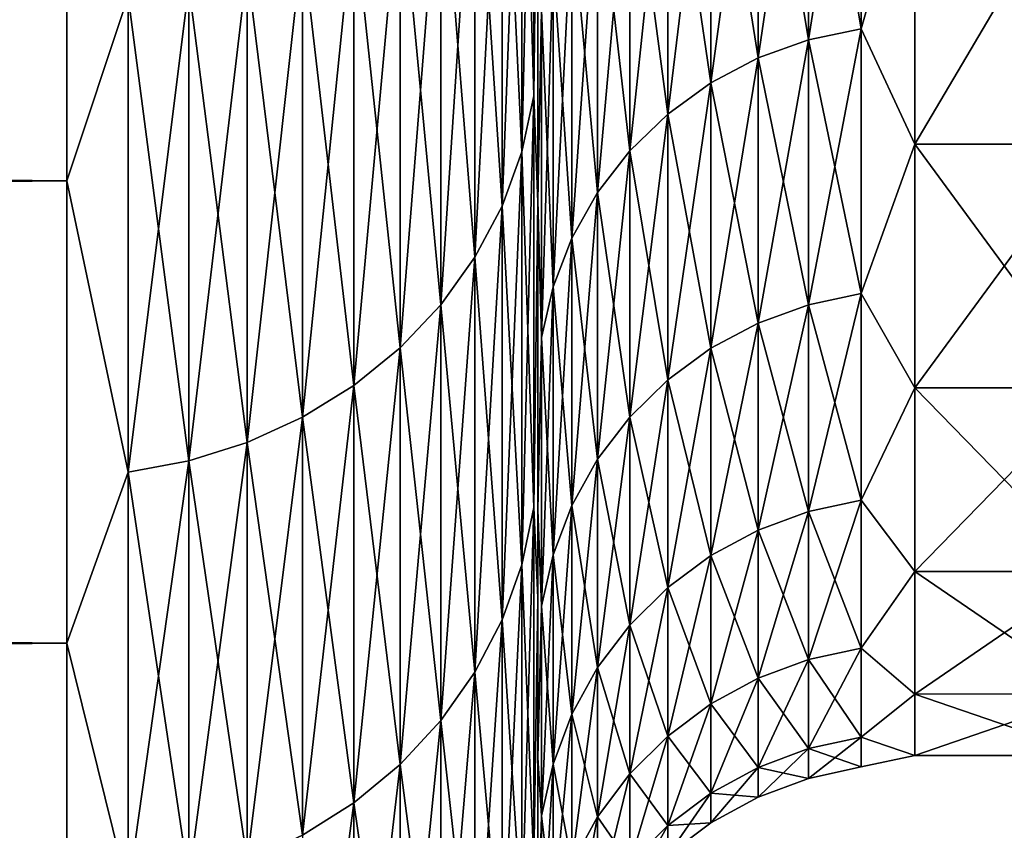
# Model space of a CAD drawing. Header units: metres. Extents: x -2 to 102, y -85 to 102.
# Tile 63 of 256: x 64.33 to 65.375, y -23.071 to -22.211. Entities that reach past the tile are written whole.
import ezdxf

# ---------------------------------------------------------------- set-up
doc = ezdxf.new("R2010")
doc.units = ezdxf.units.M
doc.layers.add('solid_21064300', color=7, linetype='CONTINUOUS')

msp = doc.modelspace()

# ---------------------------------------------------------------- linework, layer by layer
at = {"layer": 'solid_21064300'}
for points in [[(64.875809, -21.795376, 10.201336), (64.863113, -21.853546, 10.228562), (64.863113, -22.351124, 9.090007)], [(64.875809, -22.29163, 9.065811), (64.875809, -21.795376, 10.201336), (64.863113, -22.351124, 9.090007)], [(64.875809, -21.795376, -10.201336), (64.875809, -22.29163, -9.065811), (64.863113, -21.853546, -10.228562)], [(64.875809, -21.795376, -10.201336), (64.879997, -21.92341, -9.765451), (64.875809, -22.29163, -9.065811)], [(64.875809, -22.29163, 9.065811), (64.879997, -21.923412, 9.76545), (64.875809, -21.795376, 10.201336)], [(10.5, -22.381908, 9.964907), (64.379997, -22.381865, 9.965048), (64.379997, -21.82966, 11.122767)], [(10.5, -21.82966, 11.122767), (10.5, -22.381908, 9.964907), (64.379997, -21.82966, 11.122767)], [(10.5, -21.82966, -11.122767), (64.379997, -21.82966, -11.122767), (64.379997, -22.381865, -9.965048)], [(10.5, -22.381908, -9.964907), (10.5, -21.82966, -11.122767), (64.379997, -22.381865, -9.965048)], [(64.445267, -22.185831, 10.384089), (64.379997, -21.82966, 11.122767), (64.379997, -22.381865, 9.965048)], [(64.445267, -22.185831, -10.384089), (64.379997, -22.381865, -9.965048), (64.379997, -21.82966, -11.122767)], [(64.863113, -21.853546, 10.228562), (64.84214, -21.909716, 10.254853), (64.84214, -22.408571, 9.113371)], [(64.863113, -22.351124, 9.090007), (64.863113, -21.853546, 10.228562), (64.84214, -22.408571, 9.113371)], [(64.863113, -21.853546, -10.228562), (64.863113, -22.351124, -9.090007), (64.84214, -21.909716, -10.254853)], [(64.875809, -22.29163, -9.065811), (64.863113, -22.351124, -9.090007), (64.863113, -21.853546, -10.228562)], [(65.223076, -21.878172, 7.108649), (65.167252, -21.889725, 7.112403), (65.167252, -22.23196, 5.957036)], [(65.223076, -22.220226, 5.953892), (65.223076, -21.878172, 7.108649), (65.167252, -22.23196, 5.957036)], [(65.223076, -21.878172, -7.108649), (65.223076, -22.220226, -5.953892), (65.167252, -21.889725, -7.112403)], [(65.223076, -21.878172, -7.108649), (65.279999, -22.020706, -6.639915), (65.223076, -22.220226, -5.953892)], [(65.223076, -22.220226, 5.953892), (65.279999, -22.020706, 6.639915), (65.223076, -21.878172, 7.108649)], [(65.167252, -21.889725, 7.112403), (65.113731, -21.908724, 7.118576), (65.113731, -22.251255, 5.962206)], [(65.167252, -22.23196, 5.957036), (65.167252, -21.889725, 7.112403), (65.113731, -22.251255, 5.962206)], [(65.167252, -21.889725, -7.112403), (65.167252, -22.23196, -5.957036), (65.113731, -21.908724, -7.118576)], [(65.223076, -22.220226, -5.953892), (65.167252, -22.23196, -5.957036), (65.167252, -21.889725, -7.112403)], [(64.84214, -21.909716, 10.254853), (64.81324, -21.962921, 10.279756), (64.81324, -22.462988, 9.135502)], [(64.84214, -22.408571, 9.113371), (64.84214, -21.909716, 10.254853), (64.81324, -22.462988, 9.135502)], [(64.84214, -21.909716, -10.254853), (64.84214, -22.408571, -9.113371), (64.81324, -21.962921, -10.279756)], [(64.863113, -22.351124, -9.090007), (64.84214, -22.408571, -9.113371), (64.84214, -21.909716, -10.254853)], [(65.113731, -21.908724, 7.118576), (65.063599, -21.934778, 7.127042), (65.063599, -22.277718, 5.969296)], [(65.113731, -22.251255, 5.962206), (65.113731, -21.908724, 7.118576), (65.063599, -22.277718, 5.969296)], [(65.113731, -21.908724, -7.118576), (65.113731, -22.251255, -5.962206), (65.063599, -21.934778, -7.127042)], [(65.167252, -22.23196, -5.957036), (65.113731, -22.251255, -5.962206), (65.113731, -21.908724, -7.118576)], [(64.875809, -22.29163, -9.065811), (64.879997, -21.92341, -9.765451), (64.879997, -22.404572, -8.604178)], [(64.875809, -22.29163, 9.065811), (64.879997, -22.404573, 8.604177), (64.879997, -21.923412, 9.76545)], [(64.879997, -22.402716, -6.758481), (64.879997, -22.404572, -8.604178), (64.879997, -21.92341, -9.765451)], [(64.879997, -22.011343, -7.940942), (64.879997, -22.402716, -6.758481), (64.879997, -21.92341, -9.765451)], [(64.879997, -22.011343, 7.940941), (64.879997, -21.923412, 9.76545), (64.879997, -22.404573, 8.604177)], [(65.063599, -21.934778, 7.127042), (65.017883, -21.967361, 7.137628), (65.017883, -22.31081, 5.978163)], [(65.063599, -22.277718, 5.969296), (65.063599, -21.934778, 7.127042), (65.017883, -22.31081, 5.978163)], [(65.063599, -21.934778, -7.127042), (65.063599, -22.277718, -5.969296), (65.017883, -21.967361, -7.137628)], [(65.113731, -22.251255, -5.962206), (65.063599, -22.277718, -5.969296), (65.063599, -21.934778, -7.127042)], [(64.81324, -21.962921, 10.279756), (64.776917, -22.012251, 10.302845), (64.776917, -22.513441, 9.156021)], [(64.81324, -22.462988, 9.135502), (64.81324, -21.962921, 10.279756), (64.776917, -22.513441, 9.156021)], [(64.81324, -21.962921, -10.279756), (64.81324, -22.462988, -9.135502), (64.776917, -22.012251, -10.302845)], [(64.84214, -22.408571, -9.113371), (64.81324, -22.462988, -9.135502), (64.81324, -21.962921, -10.279756)], [(65.017883, -21.967361, 7.137628), (64.977516, -22.005804, 7.150119), (64.977516, -22.349854, 5.988626)], [(65.017883, -22.31081, 5.978163), (65.017883, -21.967361, 7.137628), (64.977516, -22.349854, 5.988626)], [(65.017883, -21.967361, -7.137628), (65.017883, -22.31081, -5.978163), (64.977516, -22.005804, -7.150119)], [(65.063599, -22.277718, -5.969296), (65.017883, -22.31081, -5.978163), (65.017883, -21.967361, -7.137628)], [(64.977516, -22.005804, 7.150119), (64.943314, -22.049324, 7.16426), (64.943314, -22.394054, 6.000469)], [(64.977516, -22.349854, 5.988626), (64.977516, -22.005804, 7.150119), (64.943314, -22.394054, 6.000469)], [(64.977516, -22.005804, -7.150119), (64.977516, -22.349854, -5.988626), (64.943314, -22.049324, -7.16426)], [(65.017883, -22.31081, -5.978163), (64.977516, -22.349854, -5.988626), (64.977516, -22.005804, -7.150119)], [(64.776917, -22.012251, 10.302845), (64.733788, -22.056858, 10.323724), (64.733788, -22.559065, 9.174576)], [(64.776917, -22.513441, 9.156021), (64.776917, -22.012251, 10.302845), (64.733788, -22.559065, 9.174576)], [(64.776917, -22.012251, -10.302845), (64.776917, -22.513441, -9.156021), (64.733788, -22.056858, -10.323724)], [(64.81324, -22.462988, -9.135502), (64.776917, -22.513441, -9.156021), (64.776917, -22.012251, -10.302845)], [(64.879997, -22.402716, 6.758481), (64.879997, -22.011343, 7.940941), (64.879997, -22.404573, 8.604177)], [(64.883995, -22.201067, 7.213564), (64.879997, -22.011343, 7.940941), (64.879997, -22.402716, 6.758481)], [(64.883995, -22.201067, -7.213564), (64.879997, -22.402716, -6.758481), (64.879997, -22.011343, -7.940942)], [(65.223076, -22.220226, -5.953892), (65.279999, -22.020706, -6.639915), (65.279999, -22.342888, -5.458514)], [(65.223076, -22.220226, 5.953892), (65.279999, -22.342888, 5.458514), (65.279999, -22.020706, 6.639915)], [(65.279999, -22.020706, 6.639915), (65.279999, -22.342888, 5.458514), (65.470001, -22.020752, 6.63975)], [(65.279999, -22.020706, -6.639915), (65.470001, -22.020752, -6.63975), (65.470001, -22.342871, -5.458484)], [(65.279999, -22.342888, -5.458514), (65.279999, -22.020706, -6.639915), (65.470001, -22.342871, -5.458484)], [(65.279999, -22.342888, 5.458514), (65.470001, -22.342871, 5.458484), (65.470001, -22.020752, 6.63975)], [(64.733788, -22.056858, 10.323724), (64.684586, -22.095982, 10.342034), (64.684586, -22.599079, 9.190848)], [(64.733788, -22.559065, 9.174576), (64.733788, -22.056858, 10.323724), (64.684586, -22.599079, 9.190848)], [(64.733788, -22.056858, -10.323724), (64.733788, -22.559065, -9.174576), (64.684586, -22.095982, -10.342034)], [(64.776917, -22.513441, -9.156021), (64.733788, -22.559065, -9.174576), (64.733788, -22.056858, -10.323724)], [(64.943314, -22.049324, 7.16426), (64.915977, -22.097034, 7.179762), (64.915977, -22.442513, 6.013453)], [(64.943314, -22.394054, 6.000469), (64.943314, -22.049324, 7.16426), (64.915977, -22.442513, 6.013453)], [(64.943314, -22.049324, -7.16426), (64.943314, -22.394054, -6.000469), (64.915977, -22.097034, -7.179762)], [(64.977516, -22.349854, -5.988626), (64.943314, -22.394054, -6.000469), (64.943314, -22.049324, -7.16426)], [(64.684586, -22.095982, 10.342034), (64.630173, -22.128946, 10.357464), (64.630173, -22.632793, 9.20456)], [(64.684586, -22.599079, 9.190848), (64.684586, -22.095982, 10.342034), (64.630173, -22.632793, 9.20456)], [(64.684586, -22.095982, -10.342034), (64.684586, -22.599079, -9.190848), (64.630173, -22.128946, -10.357464)], [(64.733788, -22.559065, -9.174576), (64.684586, -22.599079, -9.190848), (64.684586, -22.095982, -10.342034)], [(64.915977, -22.097034, 7.179762), (64.896072, -22.147963, 7.196309), (64.896072, -22.494234, 6.027312)], [(64.915977, -22.442513, 6.013453), (64.915977, -22.097034, 7.179762), (64.896072, -22.494234, 6.027312)], [(64.915977, -22.097034, -7.179762), (64.915977, -22.442513, -6.013453), (64.896072, -22.147963, -7.196309)], [(64.943314, -22.394054, -6.000469), (64.915977, -22.442513, -6.013453), (64.915977, -22.097034, -7.179762)], [(64.630173, -22.128946, 10.357464), (64.571465, -22.15519, 10.369747), (64.571465, -22.659636, 9.215476)], [(64.630173, -22.632793, 9.20456), (64.630173, -22.128946, 10.357464), (64.571465, -22.659636, 9.215476)], [(64.630173, -22.128946, -10.357464), (64.630173, -22.632793, -9.20456), (64.571465, -22.15519, -10.369747)], [(64.684586, -22.599079, -9.190848), (64.630173, -22.632793, -9.20456), (64.630173, -22.128946, -10.357464)], [(64.896072, -22.147963, 7.196309), (64.883995, -22.201067, 7.213564), (64.883995, -22.54817, 6.041764)], [(64.896072, -22.494234, 6.027312), (64.896072, -22.147963, 7.196309), (64.883995, -22.54817, 6.041764)], [(64.896072, -22.147963, -7.196309), (64.896072, -22.494234, -6.027312), (64.883995, -22.201067, -7.213564)], [(64.915977, -22.442513, -6.013453), (64.896072, -22.494234, -6.027312), (64.896072, -22.147963, -7.196309)], [(64.571465, -22.15519, 10.369747), (64.509476, -22.174259, 10.378674), (64.509476, -22.67914, 9.223409)], [(64.571465, -22.659636, 9.215476), (64.571465, -22.15519, 10.369747), (64.509476, -22.67914, 9.223409)], [(64.571465, -22.15519, -10.369747), (64.571465, -22.659636, -9.215476), (64.509476, -22.174259, -10.378674)], [(64.630173, -22.632793, -9.20456), (64.571465, -22.659636, -9.215476), (64.571465, -22.15519, -10.369747)], [(64.509476, -22.174259, 10.378674), (64.445267, -22.185831, 10.384089), (64.445267, -22.690975, 9.228222)], [(64.509476, -22.67914, 9.223409), (64.509476, -22.174259, 10.378674), (64.445267, -22.690975, 9.228222)], [(64.509476, -22.174259, -10.378674), (64.509476, -22.67914, -9.223409), (64.445267, -22.185831, -10.384089)], [(64.571465, -22.659636, -9.215476), (64.509476, -22.67914, -9.223409), (64.509476, -22.174259, -10.378674)], [(64.445267, -22.690975, 9.228222), (64.445267, -22.185831, 10.384089), (64.379997, -22.381865, 9.965048)], [(64.445267, -22.185831, -10.384089), (64.445267, -22.690975, -9.228222), (64.379997, -22.381865, -9.965048)], [(64.509476, -22.67914, -9.223409), (64.445267, -22.690975, -9.228222), (64.445267, -22.185831, -10.384089)], [(64.883995, -22.54817, 6.041764), (64.883995, -22.201067, 7.213564), (64.879997, -22.402716, 6.758481)], [(64.883995, -22.201067, -7.213564), (64.883995, -22.54817, -6.041764), (64.879997, -22.402716, -6.758481)], [(64.896072, -22.494234, -6.027312), (64.883995, -22.54817, -6.041764), (64.883995, -22.201067, -7.213564)], [(65.223076, -22.220226, 5.953892), (65.167252, -22.23196, 5.957036), (65.167252, -22.51326, 4.785341)], [(65.223076, -22.501377, 4.782815), (65.223076, -22.220226, 5.953892), (65.167252, -22.51326, 4.785341)], [(65.223076, -22.220226, -5.953892), (65.223076, -22.501377, -4.782815), (65.167252, -22.23196, -5.957036)], [(65.223076, -22.220226, -5.953892), (65.279999, -22.342888, -5.458514), (65.223076, -22.501377, -4.782815)], [(65.223076, -22.501377, 4.782815), (65.279999, -22.342888, 5.458514), (65.223076, -22.220226, 5.953892)], [(65.167252, -22.23196, 5.957036), (65.113731, -22.251255, 5.962206), (65.113731, -22.532799, 4.789494)], [(65.167252, -22.51326, 4.785341), (65.167252, -22.23196, 5.957036), (65.113731, -22.532799, 4.789494)], [(65.167252, -22.23196, -5.957036), (65.167252, -22.51326, -4.785341), (65.113731, -22.251255, -5.962206)], [(65.223076, -22.501377, -4.782815), (65.167252, -22.51326, -4.785341), (65.167252, -22.23196, -5.957036)], [(65.113731, -22.251255, 5.962206), (65.063599, -22.277718, 5.969296), (65.063599, -22.559597, 4.79519)], [(65.113731, -22.532799, 4.789494), (65.113731, -22.251255, 5.962206), (65.063599, -22.559597, 4.79519)], [(65.113731, -22.251255, -5.962206), (65.113731, -22.532799, -4.789494), (65.063599, -22.277718, -5.969296)], [(65.167252, -22.51326, -4.785341), (65.113731, -22.532799, -4.789494), (65.113731, -22.251255, -5.962206)], [(65.063599, -22.277718, 5.969296), (65.017883, -22.31081, 5.978163), (65.017883, -22.593107, 4.802313)], [(65.063599, -22.559597, 4.79519), (65.063599, -22.277718, 5.969296), (65.017883, -22.593107, 4.802313)], [(65.063599, -22.277718, -5.969296), (65.063599, -22.559597, -4.79519), (65.017883, -22.31081, -5.978163)], [(65.113731, -22.532799, -4.789494), (65.063599, -22.559597, -4.79519), (65.063599, -22.277718, -5.969296)], [(64.875809, -22.29163, 9.065811), (64.863113, -22.351124, 9.090007), (64.863113, -22.789431, 7.927347)], [(64.875809, -22.728769, 7.906246), (64.875809, -22.29163, 9.065811), (64.863113, -22.789431, 7.927347)], [(64.875809, -22.29163, -9.065811), (64.875809, -22.728769, -7.906246), (64.863113, -22.351124, -9.090007)], [(64.875809, -22.29163, -9.065811), (64.879997, -22.404572, -8.604178), (64.875809, -22.728769, -7.906246)], [(64.875809, -22.728769, 7.906246), (64.879997, -22.404573, 8.604177), (64.875809, -22.29163, 9.065811)], [(65.017883, -22.31081, 5.978163), (64.977516, -22.349854, 5.988626), (64.977516, -22.632645, 4.810717)], [(65.017883, -22.593107, 4.802313), (65.017883, -22.31081, 5.978163), (64.977516, -22.632645, 4.810717)], [(65.017883, -22.31081, -5.978163), (65.017883, -22.593107, -4.802313), (64.977516, -22.349854, -5.988626)], [(65.063599, -22.559597, -4.79519), (65.017883, -22.593107, -4.802313), (65.017883, -22.31081, -5.978163)], [(64.977516, -22.349854, 5.988626), (64.943314, -22.394054, 6.000469), (64.943314, -22.677404, 4.820231)], [(64.977516, -22.632645, 4.810717), (64.977516, -22.349854, 5.988626), (64.943314, -22.677404, 4.820231)], [(64.977516, -22.349854, -5.988626), (64.977516, -22.632645, -4.810717), (64.943314, -22.394054, -6.000469)], [(65.017883, -22.593107, -4.802313), (64.977516, -22.632645, -4.810717), (64.977516, -22.349854, -5.988626)], [(65.223076, -22.501377, -4.782815), (65.279999, -22.342888, -5.458514), (65.279999, -22.601734, -4.261641)], [(65.223076, -22.501377, 4.782815), (65.279999, -22.601734, 4.261641), (65.279999, -22.342888, 5.458514)], [(65.279999, -22.601734, 4.261641), (65.470001, -22.601692, 4.261827), (65.470001, -22.342871, 5.458484)], [(65.279999, -22.342888, 5.458514), (65.279999, -22.601734, 4.261641), (65.470001, -22.342871, 5.458484)], [(65.279999, -22.342888, -5.458514), (65.470001, -22.342871, -5.458484), (65.470001, -22.601692, -4.261827)], [(65.279999, -22.601734, -4.261641), (65.279999, -22.342888, -5.458514), (65.470001, -22.601692, -4.261827)], [(64.863113, -22.351124, 9.090007), (64.84214, -22.408571, 9.113371), (64.84214, -22.848005, 7.947722)], [(64.863113, -22.789431, 7.927347), (64.863113, -22.351124, 9.090007), (64.84214, -22.848005, 7.947722)], [(64.863113, -22.351124, -9.090007), (64.863113, -22.789431, -7.927347), (64.84214, -22.408571, -9.113371)], [(64.875809, -22.728769, -7.906246), (64.863113, -22.789431, -7.927347), (64.863113, -22.351124, -9.090007)], [(10.5, -22.872652, 8.780146), (64.379997, -22.872721, 8.780015), (64.379997, -22.381865, 9.965048)], [(10.5, -22.381908, 9.964907), (10.5, -22.872652, 8.780146), (64.379997, -22.381865, 9.965048)], [(10.5, -22.381908, -9.964907), (64.379997, -22.381865, -9.965048), (64.379997, -22.872721, -8.780015)], [(10.5, -22.872652, -8.780146), (10.5, -22.381908, -9.964907), (64.379997, -22.872721, -8.780015)], [(64.445267, -22.690975, 9.228222), (64.379997, -22.381865, 9.965048), (64.379997, -22.872721, 8.780015)], [(64.445267, -22.690975, -9.228222), (64.379997, -22.872721, -8.780015), (64.379997, -22.381865, -9.965048)], [(64.879997, -22.402716, -6.758481), (64.879997, -22.730965, -5.555285), (64.879997, -22.404572, -8.604178)], [(64.879997, -22.730965, 5.555284), (64.879997, -22.402716, 6.758481), (64.879997, -22.404573, 8.604177)], [(64.883995, -22.54817, 6.041764), (64.879997, -22.402716, 6.758481), (64.879997, -22.730965, 5.555284)], [(64.883995, -22.54817, -6.041764), (64.879997, -22.730965, -5.555285), (64.879997, -22.402716, -6.758481)], [(64.943314, -22.394054, 6.000469), (64.915977, -22.442513, 6.013453), (64.915977, -22.726475, 4.830661)], [(64.943314, -22.677404, 4.820231), (64.943314, -22.394054, 6.000469), (64.915977, -22.726475, 4.830661)], [(64.943314, -22.394054, -6.000469), (64.943314, -22.677404, -4.820231), (64.915977, -22.442513, -6.013453)], [(64.977516, -22.632645, -4.810717), (64.943314, -22.677404, -4.820231), (64.943314, -22.394054, -6.000469)], [(64.84214, -22.408571, 9.113371), (64.81324, -22.462988, 9.135502), (64.81324, -22.903488, 7.967022)], [(64.84214, -22.848005, 7.947722), (64.84214, -22.408571, 9.113371), (64.81324, -22.903488, 7.967022)], [(64.84214, -22.408571, -9.113371), (64.84214, -22.848005, -7.947722), (64.81324, -22.462988, -9.135502)], [(64.863113, -22.789431, -7.927347), (64.84214, -22.848005, -7.947722), (64.84214, -22.408571, -9.113371)], [(64.875809, -22.728769, -7.906246), (64.879997, -22.404572, -8.604178), (64.879997, -22.8244, -7.419352)], [(64.875809, -22.728769, 7.906246), (64.879997, -22.8244, 7.419351), (64.879997, -22.404573, 8.604177)], [(64.879997, -22.730965, -5.555285), (64.879997, -22.8244, -7.419352), (64.879997, -22.404572, -8.604178)], [(64.879997, -22.730965, 5.555284), (64.879997, -22.404573, 8.604177), (64.879997, -22.8244, 7.419351)], [(64.915977, -22.442513, 6.013453), (64.896072, -22.494234, 6.027312), (64.896072, -22.778852, 4.841794)], [(64.915977, -22.726475, 4.830661), (64.915977, -22.442513, 6.013453), (64.896072, -22.778852, 4.841794)], [(64.915977, -22.442513, -6.013453), (64.915977, -22.726475, -4.830661), (64.896072, -22.494234, -6.027312)], [(64.943314, -22.677404, -4.820231), (64.915977, -22.726475, -4.830661), (64.915977, -22.442513, -6.013453)], [(64.81324, -22.462988, 9.135502), (64.776917, -22.513441, 9.156021), (64.776917, -22.954931, 7.984917)], [(64.81324, -22.903488, 7.967022), (64.81324, -22.462988, 9.135502), (64.776917, -22.954931, 7.984917)], [(64.81324, -22.462988, -9.135502), (64.81324, -22.903488, -7.967022), (64.776917, -22.513441, -9.156021)], [(64.84214, -22.848005, -7.947722), (64.81324, -22.903488, -7.967022), (64.81324, -22.462988, -9.135502)], [(64.896072, -22.494234, 6.027312), (64.883995, -22.54817, 6.041764), (64.883995, -22.833469, 4.853404)], [(64.896072, -22.778852, 4.841794), (64.896072, -22.494234, 6.027312), (64.883995, -22.833469, 4.853404)], [(64.896072, -22.494234, -6.027312), (64.896072, -22.778852, -4.841794), (64.883995, -22.54817, -6.041764)], [(64.915977, -22.726475, -4.830661), (64.896072, -22.778852, -4.841794), (64.896072, -22.494234, -6.027312)], [(65.223076, -22.501377, 4.782815), (65.167252, -22.51326, 4.785341), (65.167252, -22.732851, 3.60053)], [(65.223076, -22.720854, 3.59863), (65.223076, -22.501377, 4.782815), (65.167252, -22.732851, 3.60053)], [(65.223076, -22.501377, -4.782815), (65.223076, -22.720854, -3.59863), (65.167252, -22.51326, -4.785341)], [(65.223076, -22.501377, -4.782815), (65.279999, -22.601734, -4.261641), (65.223076, -22.720854, -3.59863)], [(65.223076, -22.720854, 3.59863), (65.279999, -22.601734, 4.261641), (65.223076, -22.501377, 4.782815)], [(64.776917, -22.513441, 9.156021), (64.733788, -22.559065, 9.174576), (64.733788, -23.00145, 8.001099)], [(64.776917, -22.954931, 7.984917), (64.776917, -22.513441, 9.156021), (64.733788, -23.00145, 8.001099)], [(64.776917, -22.513441, -9.156021), (64.776917, -22.954931, -7.984917), (64.733788, -22.559065, -9.174576)], [(64.81324, -22.903488, -7.967022), (64.776917, -22.954931, -7.984917), (64.776917, -22.513441, -9.156021)], [(65.167252, -22.51326, 4.785341), (65.113731, -22.532799, 4.789494), (65.113731, -22.752581, 3.603655)], [(65.167252, -22.732851, 3.60053), (65.167252, -22.51326, 4.785341), (65.113731, -22.752581, 3.603655)], [(65.167252, -22.51326, -4.785341), (65.167252, -22.732851, -3.60053), (65.113731, -22.532799, -4.789494)], [(65.223076, -22.720854, -3.59863), (65.167252, -22.732851, -3.60053), (65.167252, -22.51326, -4.785341)], [(65.113731, -22.532799, 4.789494), (65.063599, -22.559597, 4.79519), (65.063599, -22.77964, 3.607941)], [(65.113731, -22.752581, 3.603655), (65.113731, -22.532799, 4.789494), (65.063599, -22.77964, 3.607941)], [(65.113731, -22.532799, -4.789494), (65.113731, -22.752581, -3.603655), (65.063599, -22.559597, -4.79519)], [(65.167252, -22.732851, -3.60053), (65.113731, -22.752581, -3.603655), (65.113731, -22.532799, -4.789494)], [(64.883995, -22.833469, 4.853404), (64.883995, -22.54817, 6.041764), (64.879997, -22.730965, 5.555284)], [(64.883995, -22.54817, -6.041764), (64.883995, -22.833469, -4.853404), (64.879997, -22.730965, -5.555285)], [(64.896072, -22.778852, -4.841794), (64.883995, -22.833469, -4.853404), (64.883995, -22.54817, -6.041764)], [(64.733788, -22.559065, 9.174576), (64.684586, -22.599079, 9.190848), (64.684586, -23.042248, 8.01529)], [(64.733788, -23.00145, 8.001099), (64.733788, -22.559065, 9.174576), (64.684586, -23.042248, 8.01529)], [(64.733788, -22.559065, -9.174576), (64.733788, -23.00145, -8.001099), (64.684586, -22.599079, -9.190848)], [(64.776917, -22.954931, -7.984917), (64.733788, -23.00145, -8.001099), (64.733788, -22.559065, -9.174576)], [(65.063599, -22.559597, 4.79519), (65.017883, -22.593107, 4.802313), (65.017883, -22.813477, 3.6133)], [(65.063599, -22.77964, 3.607941), (65.063599, -22.559597, 4.79519), (65.017883, -22.813477, 3.6133)], [(65.063599, -22.559597, -4.79519), (65.063599, -22.77964, -3.607941), (65.017883, -22.593107, -4.802313)], [(65.113731, -22.752581, -3.603655), (65.063599, -22.77964, -3.607941), (65.063599, -22.559597, -4.79519)], [(64.684586, -22.599079, 9.190848), (64.630173, -22.632793, 9.20456), (64.630173, -23.076624, 8.027248)], [(64.684586, -23.042248, 8.01529), (64.684586, -22.599079, 9.190848), (64.630173, -23.076624, 8.027248)], [(64.684586, -22.599079, -9.190848), (64.684586, -23.042248, -8.01529), (64.630173, -22.632793, -9.20456)], [(64.733788, -23.00145, -8.001099), (64.684586, -23.042248, -8.01529), (64.684586, -22.599079, -9.190848)], [(65.017883, -22.593107, 4.802313), (64.977516, -22.632645, 4.810717), (64.977516, -22.853401, 3.619623)], [(65.017883, -22.813477, 3.6133), (65.017883, -22.593107, 4.802313), (64.977516, -22.853401, 3.619623)], [(65.017883, -22.593107, -4.802313), (65.017883, -22.813477, -3.6133), (64.977516, -22.632645, -4.810717)], [(65.063599, -22.77964, -3.607941), (65.017883, -22.813477, -3.6133), (65.017883, -22.593107, -4.802313)], [(65.223076, -22.720854, -3.59863), (65.279999, -22.601734, -4.261641), (65.279999, -22.796515, -3.052687)], [(65.223076, -22.720854, 3.59863), (65.279999, -22.796515, 3.052687), (65.279999, -22.601734, 4.261641)], [(65.279999, -22.796515, 3.052687), (65.470001, -22.796534, 3.052508), (65.470001, -22.601692, 4.261827)], [(65.279999, -22.601734, 4.261641), (65.279999, -22.796515, 3.052687), (65.470001, -22.601692, 4.261827)], [(65.279999, -22.601734, -4.261641), (65.470001, -22.601692, -4.261827), (65.470001, -22.796534, -3.052508)], [(65.279999, -22.796515, -3.052687), (65.279999, -22.601734, -4.261641), (65.470001, -22.796534, -3.052508)], [(64.630173, -22.632793, 9.20456), (64.571465, -22.659636, 9.215476), (64.571465, -23.103991, 8.036768)], [(64.630173, -23.076624, 8.027248), (64.630173, -22.632793, 9.20456), (64.571465, -23.103991, 8.036768)], [(64.630173, -22.632793, -9.20456), (64.630173, -23.076624, -8.027248), (64.571465, -22.659636, -9.215476)], [(64.684586, -23.042248, -8.01529), (64.630173, -23.076624, -8.027248), (64.630173, -22.632793, -9.20456)], [(64.977516, -22.632645, 4.810717), (64.943314, -22.677404, 4.820231), (64.943314, -22.898598, 3.626782)], [(64.977516, -22.853401, 3.619623), (64.977516, -22.632645, 4.810717), (64.943314, -22.898598, 3.626782)], [(64.977516, -22.632645, -4.810717), (64.977516, -22.853401, -3.619623), (64.943314, -22.677404, -4.820231)], [(65.017883, -22.813477, -3.6133), (64.977516, -22.853401, -3.619623), (64.977516, -22.632645, -4.810717)], [(64.571465, -22.659636, 9.215476), (64.509476, -22.67914, 9.223409), (64.509476, -23.123878, 8.043685)], [(64.571465, -23.103991, 8.036768), (64.571465, -22.659636, 9.215476), (64.509476, -23.123878, 8.043685)], [(64.571465, -22.659636, -9.215476), (64.571465, -23.103991, -8.036768), (64.509476, -22.67914, -9.223409)], [(64.630173, -23.076624, -8.027248), (64.571465, -23.103991, -8.036768), (64.571465, -22.659636, -9.215476)], [(64.509476, -22.67914, 9.223409), (64.445267, -22.690975, 9.228222), (64.445267, -23.135946, 8.047883)], [(64.509476, -23.123878, 8.043685), (64.509476, -22.67914, 9.223409), (64.445267, -23.135946, 8.047883)], [(64.509476, -22.67914, -9.223409), (64.509476, -23.123878, -8.043685), (64.445267, -22.690975, -9.228222)], [(64.571465, -23.103991, -8.036768), (64.509476, -23.123878, -8.043685), (64.509476, -22.67914, -9.223409)], [(64.943314, -22.677404, 4.820231), (64.915977, -22.726475, 4.830661), (64.915977, -22.948147, 3.634629)], [(64.943314, -22.898598, 3.626782), (64.943314, -22.677404, 4.820231), (64.915977, -22.948147, 3.634629)], [(64.943314, -22.677404, -4.820231), (64.943314, -22.898598, -3.626782), (64.915977, -22.726475, -4.830661)], [(64.977516, -22.853401, -3.619623), (64.943314, -22.898598, -3.626782), (64.943314, -22.677404, -4.820231)], [(64.445267, -23.135946, 8.047883), (64.445267, -22.690975, 9.228222), (64.379997, -22.872721, 8.780015)], [(64.445267, -22.690975, -9.228222), (64.445267, -23.135946, -8.047883), (64.379997, -22.872721, -8.780015)], [(64.509476, -23.123878, -8.043685), (64.445267, -23.135946, -8.047883), (64.445267, -22.690975, -9.228222)], [(64.915977, -22.726475, 4.830661), (64.896072, -22.778852, 4.841794), (64.896072, -23.001034, 3.643006)], [(64.915977, -22.948147, 3.634629), (64.915977, -22.726475, 4.830661), (64.896072, -23.001034, 3.643006)], [(64.915977, -22.726475, -4.830661), (64.915977, -22.948147, -3.634629), (64.896072, -22.778852, -4.841794)], [(64.943314, -22.898598, -3.626782), (64.915977, -22.948147, -3.634629), (64.915977, -22.726475, -4.830661)], [(65.223076, -22.720854, 3.59863), (65.167252, -22.732851, 3.60053), (65.167252, -22.890133, 2.40585)], [(65.223076, -22.878054, 2.40458), (65.223076, -22.720854, 3.59863), (65.167252, -22.890133, 2.40585)], [(65.223076, -22.720854, -3.59863), (65.223076, -22.878054, -2.40458), (65.167252, -22.732851, -3.60053)], [(65.223076, -22.720854, -3.59863), (65.279999, -22.796515, -3.052687), (65.223076, -22.878054, -2.40458)], [(65.223076, -22.878054, 2.40458), (65.279999, -22.796515, 3.052687), (65.223076, -22.720854, 3.59863)], [(64.875809, -22.728769, 7.906246), (64.863113, -22.789431, 7.927347), (64.863113, -23.167303, 6.743664)], [(64.875809, -23.105637, 6.725714), (64.875809, -22.728769, 7.906246), (64.863113, -23.167303, 6.743664)], [(64.875809, -22.728769, -7.906246), (64.875809, -23.105637, -6.725714), (64.863113, -22.789431, -7.927347)], [(64.875809, -22.728769, -7.906246), (64.879997, -22.8244, -7.419352), (64.875809, -23.105637, -6.725714)], [(64.875809, -23.105637, 6.725714), (64.879997, -22.8244, 7.419351), (64.875809, -22.728769, 7.906246)], [(64.879997, -22.730965, -5.555285), (64.879997, -22.994368, -4.337928), (64.879997, -22.8244, -7.419352)], [(64.879997, -22.994368, 4.337928), (64.879997, -22.730965, 5.555284), (64.879997, -22.8244, 7.419351)], [(64.883995, -22.833469, 4.853404), (64.879997, -22.730965, 5.555284), (64.879997, -22.994368, 4.337928)], [(64.883995, -22.833469, -4.853404), (64.879997, -22.994368, -4.337928), (64.879997, -22.730965, -5.555285)], [(65.167252, -22.732851, 3.60053), (65.113731, -22.752581, 3.603655), (65.113731, -22.91, 2.407938)], [(65.167252, -22.890133, 2.40585), (65.167252, -22.732851, 3.60053), (65.113731, -22.91, 2.407938)], [(65.167252, -22.732851, -3.60053), (65.167252, -22.890133, -2.40585), (65.113731, -22.752581, -3.603655)], [(65.223076, -22.878054, -2.40458), (65.167252, -22.890133, -2.40585), (65.167252, -22.732851, -3.60053)], [(65.113731, -22.752581, 3.603655), (65.063599, -22.77964, 3.607941), (65.063599, -22.937246, 2.410802)], [(65.113731, -22.91, 2.407938), (65.113731, -22.752581, 3.603655), (65.063599, -22.937246, 2.410802)], [(65.113731, -22.752581, -3.603655), (65.113731, -22.91, -2.407938), (65.063599, -22.77964, -3.607941)], [(65.167252, -22.890133, -2.40585), (65.113731, -22.91, -2.407938), (65.113731, -22.752581, -3.603655)], [(64.896072, -22.778852, 4.841794), (64.883995, -22.833469, 4.853404), (64.883995, -23.056185, 3.651741)], [(64.896072, -23.001034, 3.643006), (64.896072, -22.778852, 4.841794), (64.883995, -23.056185, 3.651741)], [(64.896072, -22.778852, -4.841794), (64.896072, -23.001034, -3.643006), (64.883995, -22.833469, -4.853404)], [(64.915977, -22.948147, -3.634629), (64.896072, -23.001034, -3.643006), (64.896072, -22.778852, -4.841794)], [(64.863113, -22.789431, 7.927347), (64.84214, -22.848005, 7.947722), (64.84214, -23.226849, 6.760997)], [(64.863113, -23.167303, 6.743664), (64.863113, -22.789431, 7.927347), (64.84214, -23.226849, 6.760997)], [(64.863113, -22.789431, -7.927347), (64.863113, -23.167303, -6.743664), (64.84214, -22.848005, -7.947722)], [(64.875809, -23.105637, -6.725714), (64.863113, -23.167303, -6.743664), (64.863113, -22.789431, -7.927347)], [(65.063599, -22.77964, 3.607941), (65.017883, -22.813477, 3.6133), (65.017883, -22.971317, 2.414383)], [(65.063599, -22.937246, 2.410802), (65.063599, -22.77964, 3.607941), (65.017883, -22.971317, 2.414383)], [(65.063599, -22.77964, -3.607941), (65.063599, -22.937246, -2.410802), (65.017883, -22.813477, -3.6133)], [(65.113731, -22.91, -2.407938), (65.063599, -22.937246, -2.410802), (65.063599, -22.77964, -3.607941)], [(65.223076, -22.878054, -2.40458), (65.279999, -22.796515, -3.052687), (65.279999, -22.926676, -1.83508)], [(65.223076, -22.878054, 2.40458), (65.279999, -22.926676, 1.83508), (65.279999, -22.796515, 3.052687)], [(65.279999, -22.796515, 3.052687), (65.279999, -22.926676, 1.83508), (65.470001, -22.796534, 3.052508)], [(65.279999, -22.796515, -3.052687), (65.470001, -22.796534, -3.052508), (65.470001, -22.926655, -1.83507)], [(65.279999, -22.926676, -1.83508), (65.279999, -22.796515, -3.052687), (65.470001, -22.926655, -1.83507)], [(65.279999, -22.926676, 1.83508), (65.470001, -22.926655, 1.83507), (65.470001, -22.796534, 3.052508)], [(65.017883, -22.813477, 3.6133), (64.977516, -22.853401, 3.619623), (64.977516, -23.011518, 2.418608)], [(65.017883, -22.971317, 2.414383), (65.017883, -22.813477, 3.6133), (64.977516, -23.011518, 2.418608)], [(65.017883, -22.813477, -3.6133), (65.017883, -22.971317, -2.414383), (64.977516, -22.853401, -3.619623)], [(65.063599, -22.937246, -2.410802), (65.017883, -22.971317, -2.414383), (65.017883, -22.813477, -3.6133)], [(64.875809, -23.105637, -6.725714), (64.879997, -22.8244, -7.419352), (64.879997, -23.181486, -6.214132)], [(64.875809, -23.105637, 6.725714), (64.879997, -23.181486, 6.214131), (64.879997, -22.8244, 7.419351)], [(64.879997, -22.994368, -4.337928), (64.879997, -23.181486, -6.214132), (64.879997, -22.8244, -7.419352)], [(64.879997, -22.994368, 4.337928), (64.879997, -22.8244, 7.419351), (64.879997, -23.181486, 6.214131)], [(64.883995, -23.056185, 3.651741), (64.883995, -22.833469, 4.853404), (64.879997, -22.994368, 4.337928)], [(64.883995, -22.833469, -4.853404), (64.883995, -23.056185, -3.651741), (64.879997, -22.994368, -4.337928)], [(64.896072, -23.001034, -3.643006), (64.883995, -23.056185, -3.651741), (64.883995, -22.833469, -4.853404)], [(64.84214, -22.848005, 7.947722), (64.81324, -22.903488, 7.967022), (64.81324, -23.283253, 6.777416)], [(64.84214, -23.226849, 6.760997), (64.84214, -22.848005, 7.947722), (64.81324, -23.283253, 6.777416)], [(64.84214, -22.848005, -7.947722), (64.84214, -23.226849, -6.760997), (64.81324, -22.903488, -7.967022)], [(64.863113, -23.167303, -6.743664), (64.84214, -23.226849, -6.760997), (64.84214, -22.848005, -7.947722)], [(64.977516, -22.853401, 3.619623), (64.943314, -22.898598, 3.626782), (64.943314, -23.057028, 2.423391)], [(64.977516, -23.011518, 2.418608), (64.977516, -22.853401, 3.619623), (64.943314, -23.057028, 2.423391)], [(64.977516, -22.853401, -3.619623), (64.977516, -23.011518, -2.418608), (64.943314, -22.898598, -3.626782)], [(65.017883, -22.971317, -2.414383), (64.977516, -23.011518, -2.418608), (64.977516, -22.853401, -3.619623)], [(10.5, -22.872652, 8.780146), (10.5, -23.300884, 7.570916), (64.379997, -22.872721, 8.780015)], [(10.5, -22.872652, -8.780146), (64.379997, -22.872721, -8.780015), (64.379997, -23.300884, -7.570916)], [(10.5, -23.300884, -7.570916), (10.5, -22.872652, -8.780146), (64.379997, -23.300884, -7.570916)], [(10.5, -23.300884, 7.570916), (64.379997, -23.300884, 7.570916), (64.379997, -22.872721, 8.780015)], [(64.445267, -23.135946, 8.047883), (64.379997, -22.872721, 8.780015), (64.379997, -23.300884, 7.570916)], [(64.445267, -23.135946, -8.047883), (64.379997, -23.300884, -7.570916), (64.379997, -22.872721, -8.780015)], [(65.223076, -22.878054, 2.40458), (65.167252, -22.890133, 2.40585), (65.167252, -22.984676, 1.204576)], [(65.223076, -22.972546, 1.20394), (65.223076, -22.878054, 2.40458), (65.167252, -22.984676, 1.204576)], [(65.223076, -22.878054, -2.40458), (65.223076, -22.972546, -1.20394), (65.167252, -22.890133, -2.40585)], [(65.223076, -22.878054, -2.40458), (65.279999, -22.926676, -1.83508), (65.223076, -22.972546, -1.20394)], [(65.223076, -22.972546, 1.20394), (65.279999, -22.926676, 1.83508), (65.223076, -22.878054, 2.40458)], [(65.167252, -22.890133, 2.40585), (65.113731, -22.91, 2.407938), (65.113731, -23.004625, 1.205621)], [(65.167252, -22.984676, 1.204576), (65.167252, -22.890133, 2.40585), (65.113731, -23.004625, 1.205621)], [(65.167252, -22.890133, -2.40585), (65.167252, -22.984676, -1.204576), (65.113731, -22.91, -2.407938)], [(65.223076, -22.972546, -1.20394), (65.167252, -22.984676, -1.204576), (65.167252, -22.890133, -2.40585)], [(64.81324, -22.903488, 7.967022), (64.776917, -22.954931, 7.984917), (64.776917, -23.335548, 6.792638)], [(64.81324, -23.283253, 6.777416), (64.81324, -22.903488, 7.967022), (64.776917, -23.335548, 6.792638)], [(64.81324, -22.903488, -7.967022), (64.81324, -23.283253, -6.777416), (64.776917, -22.954931, -7.984917)], [(64.84214, -23.226849, -6.760997), (64.81324, -23.283253, -6.777416), (64.81324, -22.903488, -7.967022)], [(64.943314, -22.898598, 3.626782), (64.915977, -22.948147, 3.634629), (64.915977, -23.106918, 2.428635)], [(64.943314, -23.057028, 2.423391), (64.943314, -22.898598, 3.626782), (64.915977, -23.106918, 2.428635)], [(64.943314, -22.898598, -3.626782), (64.943314, -23.057028, -2.423391), (64.915977, -22.948147, -3.634629)], [(64.977516, -23.011518, -2.418608), (64.943314, -23.057028, -2.423391), (64.943314, -22.898598, -3.626782)], [(65.113731, -22.91, 2.407938), (65.063599, -22.937246, 2.410802), (65.063599, -23.031984, 1.207055)], [(65.113731, -23.004625, 1.205621), (65.113731, -22.91, 2.407938), (65.063599, -23.031984, 1.207055)], [(65.113731, -22.91, -2.407938), (65.113731, -23.004625, -1.205621), (65.063599, -22.937246, -2.410802)], [(65.167252, -22.984676, -1.204576), (65.113731, -23.004625, -1.205621), (65.113731, -22.91, -2.407938)], [(65.223076, -22.972546, -1.20394), (65.279999, -22.926676, -1.83508), (65.279999, -22.99185, -0.612272)], [(65.223076, -22.972546, 1.20394), (65.279999, -22.99185, 0.612272), (65.279999, -22.926676, 1.83508)], [(65.279999, -22.99185, 0.612272), (65.470001, -22.991837, 0.612458), (65.470001, -22.926655, 1.83507)], [(65.279999, -22.926676, 1.83508), (65.279999, -22.99185, 0.612272), (65.470001, -22.926655, 1.83507)], [(65.279999, -22.926676, -1.83508), (65.470001, -22.926655, -1.83507), (65.470001, -22.991837, -0.612458)], [(65.279999, -22.99185, -0.612272), (65.279999, -22.926676, -1.83508), (65.470001, -22.991837, -0.612458)], [(65.063599, -22.937246, 2.410802), (65.017883, -22.971317, 2.414383), (65.017883, -23.066195, 1.208848)], [(65.063599, -23.031984, 1.207055), (65.063599, -22.937246, 2.410802), (65.017883, -23.066195, 1.208848)], [(65.063599, -22.937246, -2.410802), (65.063599, -23.031984, -1.207055), (65.017883, -22.971317, -2.414383)], [(65.113731, -23.004625, -1.205621), (65.063599, -23.031984, -1.207055), (65.063599, -22.937246, -2.410802)], [(64.776917, -22.954931, 7.984917), (64.733788, -23.00145, 8.001099), (64.733788, -23.382839, 6.806404)], [(64.776917, -23.335548, 6.792638), (64.776917, -22.954931, 7.984917), (64.733788, -23.382839, 6.806404)], [(64.776917, -22.954931, -7.984917), (64.776917, -23.335548, -6.792638), (64.733788, -23.00145, -8.001099)], [(64.81324, -23.283253, -6.777416), (64.776917, -23.335548, -6.792638), (64.776917, -22.954931, -7.984917)], [(64.915977, -22.948147, 3.634629), (64.896072, -23.001034, 3.643006), (64.896072, -23.160173, 2.434232)], [(64.915977, -23.106918, 2.428635), (64.915977, -22.948147, 3.634629), (64.896072, -23.160173, 2.434232)], [(64.915977, -22.948147, -3.634629), (64.915977, -23.106918, -2.428635), (64.896072, -23.001034, -3.643006)], [(64.943314, -23.057028, -2.423391), (64.915977, -23.106918, -2.428635), (64.915977, -22.948147, -3.634629)], [(65.017883, -22.971317, 2.414383), (64.977516, -23.011518, 2.418608), (64.977516, -23.106562, 1.210964)], [(65.017883, -23.066195, 1.208848), (65.017883, -22.971317, 2.414383), (64.977516, -23.106562, 1.210964)], [(65.017883, -22.971317, -2.414383), (65.017883, -23.066195, -1.208848), (64.977516, -23.011518, -2.418608)], [(65.063599, -23.031984, -1.207055), (65.017883, -23.066195, -1.208848), (65.017883, -22.971317, -2.414383)], [(65.223076, -22.972546, 1.20394), (65.167252, -22.984676, 1.204576), (65.167252, -23.016218)], [(65.223076, -23.004072), (65.223076, -22.972546, 1.20394), (65.167252, -23.016218)], [(65.223076, -22.972546, -1.20394), (65.223076, -23.004072), (65.167252, -22.984676, -1.204576)], [(65.223076, -22.972546, -1.20394), (65.279999, -22.99185, -0.612272), (65.223076, -23.004072)], [(65.223076, -23.004072), (65.279999, -22.99185, 0.612272), (65.223076, -22.972546, 1.20394)], [(65.167252, -22.984676, 1.204576), (65.113731, -23.004625, 1.205621), (65.113731, -23.036194)], [(65.167252, -23.016218), (65.167252, -22.984676, 1.204576), (65.113731, -23.036194)], [(65.167252, -22.984676, -1.204576), (65.167252, -23.016218), (65.113731, -23.004625, -1.205621)], [(65.223076, -23.004072), (65.167252, -23.016218), (65.167252, -22.984676, -1.204576)], [(64.879997, -22.994368, -4.337928), (64.879997, -23.19282, -3.106633), (64.879997, -23.181486, -6.214132)], [(64.879997, -23.19282, 3.106632), (64.879997, -22.994368, 4.337928), (64.879997, -23.181486, 6.214131)], [(64.883995, -23.056185, 3.651741), (64.879997, -22.994368, 4.337928), (64.879997, -23.19282, 3.106632)], [(64.883995, -23.056185, -3.651741), (64.879997, -23.19282, -3.106633), (64.879997, -22.994368, -4.337928)], [(65.223076, -23.004072), (65.279999, -22.99185, -0.612272), (65.279999, -22.99185, 0.612272)], [(65.279999, -22.99185, -0.612272), (65.470001, -22.991837, -0.612458), (65.470001, -22.991837, 0.612458)], [(65.279999, -22.99185, 0.612272), (65.279999, -22.99185, -0.612272), (65.470001, -22.991837, 0.612458)], [(64.733788, -23.00145, 8.001099), (64.684586, -23.042248, 8.01529), (64.684586, -23.424313, 6.818476)], [(64.733788, -23.382839, 6.806404), (64.733788, -23.00145, 8.001099), (64.684586, -23.424313, 6.818476)], [(64.733788, -23.00145, -8.001099), (64.733788, -23.382839, -6.806404), (64.684586, -23.042248, -8.01529)], [(64.776917, -23.335548, -6.792638), (64.733788, -23.382839, -6.806404), (64.733788, -23.00145, -8.001099)], [(64.896072, -23.001034, 3.643006), (64.883995, -23.056185, 3.651741), (64.883995, -23.215704, 2.440069)], [(64.896072, -23.160173, 2.434232), (64.896072, -23.001034, 3.643006), (64.883995, -23.215704, 2.440069)], [(64.896072, -23.001034, -3.643006), (64.896072, -23.160173, -2.434232), (64.883995, -23.056185, -3.651741)], [(64.915977, -23.106918, -2.428635), (64.896072, -23.160173, -2.434232), (64.896072, -23.001034, -3.643006)], [(65.113731, -23.004625, 1.205621), (65.063599, -23.031984, 1.207055), (65.063599, -23.063591)], [(65.113731, -23.036194), (65.113731, -23.004625, 1.205621), (65.063599, -23.063591)], [(65.113731, -23.004625, -1.205621), (65.113731, -23.036194), (65.063599, -23.031984, -1.207055)], [(65.167252, -23.016218), (65.113731, -23.036194), (65.113731, -23.004625, -1.205621)], [(64.977516, -23.011518, 2.418608), (64.943314, -23.057028, 2.423391), (64.943314, -23.15226, 1.213359)], [(64.977516, -23.106562, 1.210964), (64.977516, -23.011518, 2.418608), (64.943314, -23.15226, 1.213359)], [(64.977516, -23.011518, -2.418608), (64.977516, -23.106562, -1.210964), (64.943314, -23.057028, -2.423391)], [(65.017883, -23.066195, -1.208848), (64.977516, -23.106562, -1.210964), (64.977516, -23.011518, -2.418608)], [(65.063599, -23.031984, 1.207055), (65.017883, -23.066195, 1.208848), (65.017883, -23.097849)], [(65.063599, -23.063591), (65.063599, -23.031984, 1.207055), (65.017883, -23.097849)], [(65.063599, -23.031984, -1.207055), (65.063599, -23.063591), (65.017883, -23.066195, -1.208848)], [(65.113731, -23.036194), (65.063599, -23.063591), (65.063599, -23.031984, -1.207055)], [(64.684586, -23.042248, 8.01529), (64.630173, -23.076624, 8.027248), (64.630173, -23.459259, 6.828649)], [(64.684586, -23.424313, 6.818476), (64.684586, -23.042248, 8.01529), (64.630173, -23.459259, 6.828649)], [(64.684586, -23.042248, -8.01529), (64.684586, -23.424313, -6.818476), (64.630173, -23.076624, -8.027248)], [(64.733788, -23.382839, -6.806404), (64.684586, -23.424313, -6.818476), (64.684586, -23.042248, -8.01529)], [(64.883995, -23.215704, 2.440069), (64.883995, -23.056185, 3.651741), (64.879997, -23.19282, 3.106632)], [(64.883995, -23.056185, -3.651741), (64.883995, -23.215704, -2.440069), (64.879997, -23.19282, -3.106633)], [(64.896072, -23.160173, -2.434232), (64.883995, -23.215704, -2.440069), (64.883995, -23.056185, -3.651741)], [(64.943314, -23.057028, 2.423391), (64.915977, -23.106918, 2.428635), (64.915977, -23.202356, 1.215984)], [(64.943314, -23.15226, 1.213359), (64.943314, -23.057028, 2.423391), (64.915977, -23.202356, 1.215984)], [(64.943314, -23.057028, -2.423391), (64.943314, -23.15226, -1.213359), (64.915977, -23.106918, -2.428635)], [(64.977516, -23.106562, -1.210964), (64.943314, -23.15226, -1.213359), (64.943314, -23.057028, -2.423391)], [(65.017883, -23.066195, 1.208848), (64.977516, -23.106562, 1.210964), (64.977516, -23.138271)], [(65.017883, -23.097849), (65.017883, -23.066195, 1.208848), (64.977516, -23.138271)], [(65.017883, -23.066195, -1.208848), (65.017883, -23.097849), (64.977516, -23.106562, -1.210964)], [(65.063599, -23.063591), (65.017883, -23.097849), (65.017883, -23.066195, -1.208848)]]:
    msp.add_3dface(points, dxfattribs=at)

doc.saveas('drawing.dxf')
